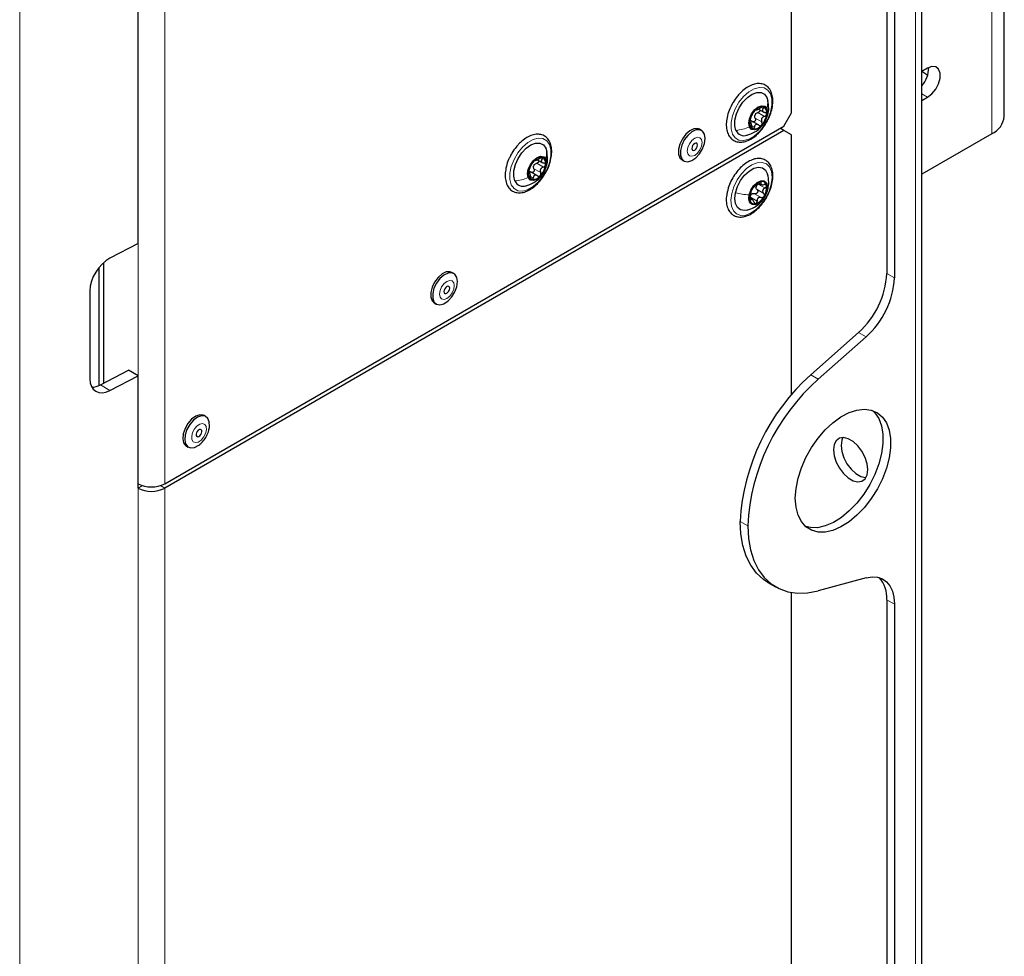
# Paper-space layout 'Blatt2' of a CAD drawing. Header units: millimetres. Extents: x 5 to 418, y 2 to 292.
# Tile 13 of 103: x 145 to 176, y 128 to 157. Entities that reach past the tile are written whole.
import ezdxf

# ---------------------------------------------------------------- set-up
doc = ezdxf.new("R2010")
doc.units = ezdxf.units.MM

psp = doc.layouts.new('Blatt2')

# ---------------------------------------------------------------- linework, layer by layer
at = {"color": 7, "linetype": 'Continuous', "lineweight": 25}
for p, q in [((173.024, 104.87), (173.024, 234.836)), ((171.945, 206.832), (171.945, 149.545)), ((172.181, 206.696), (172.181, 149.409)), ((168.999, 154.508), (168.999, 202.956)), ((148.799, 150.468), (148.799, 195.039)), ((175.577, 154.405), (175.577, 170.736)), ((173.206, 155.889), (173.024, 155.784)), ((173.024, 155.802), (173.183, 155.698)), ((173.183, 155.698), (173.212, 155.681)), ((168.241, 154.98), (168.271, 154.881)), ((173.024, 154.886), (173.206, 154.991)), ((167.978, 154.626), (168.145, 154.53)), ((168.763, 154.1), (168.999, 154.508)), ((149.624, 143.051), (168.763, 154.1)), ((167.751, 154.204), (167.705, 154.231)), ((167.976, 154.134), (167.748, 154.266)), ((168.763, 153.964), (168.645, 154.032)), ((168.763, 153.964), (149.624, 142.915)), ((166.219, 153.966), (166.16, 154)), ((168.999, 153.828), (168.763, 153.964)), ((168.999, 145.806), (168.999, 153.828)), ((175.186, 153.861), (173.024, 152.613)), ((161.405, 153.415), (161.435, 153.317)), ((161.142, 153.062), (161.309, 152.965)), ((165.616, 153.058), (165.675, 153.024)), ((160.916, 152.64), (160.869, 152.667)), ((161.141, 152.57), (160.913, 152.701)), ((167.98, 152.347), (168.065, 152.298)), ((167.786, 151.835), (167.71, 151.879)), ((148.799, 150.468), (147.931, 150.017)), ((147.739, 146.158), (147.739, 149.883)), ((147.597, 146.085), (147.597, 149.736)), ((158.558, 149.544), (158.499, 149.578)), ((147.311, 149.014), (147.311, 146.292)), ((157.955, 148.635), (158.014, 148.601)), ((169.592, 146.413), (171.072, 147.726)), ((169.827, 146.277), (171.308, 147.59)), ((147.637, 146.104), (148.505, 146.556)), ((148.799, 146.386), (148.505, 146.556)), ((147.931, 145.934), (148.799, 146.386)), ((148.799, 142.915), (148.799, 146.386)), ((150.898, 145.122), (150.839, 145.156)), ((150.295, 144.213), (150.354, 144.179)), ((171.308, 140.142), (169.827, 139.746)), ((168.271, 140), (168.507, 139.864)), ((168.999, 123.684), (168.999, 139.69)), ((171.945, 139.468), (171.945, 105.04)), ((172.181, 139.332), (172.181, 104.904))]:
    psp.add_line(p, q, dxfattribs=at)
at = {"color": 7, "linetype": 'Continuous', "lineweight": 18}
for p, q in [((172.829, 234.564), (172.829, 104.598)), ((145.141, 192.928), (145.141, 122.71)), ((148.799, 143.051), (148.799, 192.044)), ((149.624, 192.044), (149.624, 143.051)), ((175.186, 153.861), (175.186, 170.192)), ((173.206, 154.991), (173.024, 155.096)), ((168.062, 154.675), (168.125, 154.639)), ((167.875, 154.346), (168.081, 154.227)), ((167.957, 154.518), (168.163, 154.398)), ((167.706, 154.217), (167.718, 154.21)), ((167.78, 154.111), (167.852, 154.07)), ((161.227, 153.111), (161.29, 153.074)), ((161.122, 152.953), (161.328, 152.834)), ((160.87, 152.653), (160.883, 152.645)), ((160.945, 152.547), (161.016, 152.506)), ((161.039, 152.782), (161.246, 152.663)), ((167.972, 152.309), (168.178, 152.19)), ((168.046, 152.358), (168.06, 152.35)), ((167.728, 151.9), (167.934, 151.781)), ((167.859, 152.012), (168.066, 151.893)), ((167.934, 152.138), (168.14, 152.019)), ((168.27, 152.169), (168.248, 152.109)), ((167.726, 151.824), (167.742, 151.815)), ((171.945, 149.545), (172.181, 149.409)), ((171.308, 147.59), (171.072, 147.726)), ((169.592, 146.413), (169.827, 146.277)), ((147.637, 146.104), (147.931, 145.934)), ((148.934, 142.993), (148.799, 142.915)), ((148.799, 124.407), (148.799, 142.915)), ((149.489, 142.993), (149.624, 142.915)), ((149.624, 124.407), (149.624, 142.915)), ((167.644, 141.751), (167.408, 141.887)), ((172.181, 139.332), (171.945, 139.468))]:
    psp.add_line(p, q, dxfattribs=at)
at = {"color": 7, "linetype": 'Continuous', "lineweight": 25, "flags": 128}
for points in [[(173.206, 154.991), (173.339, 155.095), (173.456, 155.24), (173.543, 155.41), (173.589, 155.583), (173.589, 155.739), (173.543, 155.859), (173.456, 155.928), (173.339, 155.939), (173.206, 155.889)], [(167.282, 153.969), (167.246, 154.113), (167.251, 154.287), (167.298, 154.475), (167.382, 154.664), (167.497, 154.837), (167.634, 154.981), (167.781, 155.084), (167.926, 155.137), (168.058, 155.137), (168.166, 155.083), (168.241, 154.98)], [(167.698, 154.071), (167.676, 154.187), (167.698, 154.329), (167.762, 154.475), (167.856, 154.602), (167.968, 154.692), (168.08, 154.731), (168.174, 154.713), (168.237, 154.64)], [(168.237, 154.64), (168.26, 154.524), (168.237, 154.382), (168.174, 154.236), (168.079, 154.108), (167.968, 154.018), (167.856, 153.98), (167.761, 153.998), (167.698, 154.071)], [(166.16, 154), (166.098, 154.022), (165.982, 154.014), (165.856, 153.953), (165.733, 153.847), (165.627, 153.705), (165.549, 153.545), (165.508, 153.383), (165.508, 153.237), (165.549, 153.122), (165.616, 153.058)], [(166.331, 153.717), (166.311, 153.849), (166.25, 153.943), (166.157, 153.988), (166.041, 153.98), (165.915, 153.919), (165.792, 153.812), (165.686, 153.671), (165.608, 153.511), (165.567, 153.349), (165.567, 153.203), (165.608, 153.088), (165.686, 153.017), (165.792, 152.999), (165.915, 153.034), (166.041, 153.119), (166.157, 153.244), (166.25, 153.397), (166.311, 153.561), (166.331, 153.717)], [(160.447, 152.405), (160.411, 152.549), (160.416, 152.722), (160.463, 152.911), (160.547, 153.1), (160.662, 153.273), (160.798, 153.417), (160.945, 153.519), (161.09, 153.573), (161.222, 153.573), (161.33, 153.519), (161.405, 153.415)], [(166.094, 153.512), (166.087, 153.547), (166.068, 153.569), (166.039, 153.575), (166.006, 153.563), (165.972, 153.536), (165.943, 153.497), (165.924, 153.453), (165.917, 153.41), (165.924, 153.375), (165.943, 153.353), (165.972, 153.347), (166.006, 153.359), (166.039, 153.386), (166.068, 153.425), (166.087, 153.469), (166.094, 153.512)], [(160.863, 152.507), (160.841, 152.623), (160.863, 152.765), (160.926, 152.91), (161.021, 153.038), (161.133, 153.128), (161.244, 153.167), (161.339, 153.148), (161.402, 153.075)], [(161.402, 153.075), (161.424, 152.959), (161.402, 152.817), (161.339, 152.672), (161.244, 152.544), (161.132, 152.454), (161.021, 152.415), (160.926, 152.434), (160.863, 152.507)], [(167.264, 152.041), (167.325, 152.231), (167.421, 152.416), (167.545, 152.58), (167.687, 152.71), (167.834, 152.796), (167.976, 152.83), (168.1, 152.81), (168.197, 152.737), (168.259, 152.618), (168.263, 152.602)], [(167.688, 151.974), (167.74, 152.121), (167.827, 152.256), (167.936, 152.358), (168.049, 152.412), (168.15, 152.41), (168.224, 152.352), (168.258, 152.246), (168.248, 152.109)], [(167.624, 151.504), (167.547, 151.492), (167.423, 151.512), (167.326, 151.585), (167.264, 151.704), (167.243, 151.86), (167.264, 152.041)], [(168.248, 152.109), (168.195, 151.963), (168.108, 151.828), (168, 151.725), (167.886, 151.671), (167.785, 151.674), (167.712, 151.732), (167.678, 151.838), (167.688, 151.974)], [(158.499, 149.578), (158.438, 149.6), (158.322, 149.592), (158.196, 149.531), (158.073, 149.424), (157.967, 149.283), (157.889, 149.123), (157.848, 148.961), (157.848, 148.814), (157.889, 148.7), (157.955, 148.635)], [(158.671, 149.295), (158.65, 149.427), (158.59, 149.521), (158.497, 149.566), (158.381, 149.558), (158.255, 149.497), (158.132, 149.39), (158.026, 149.249), (157.948, 149.089), (157.907, 148.927), (157.907, 148.78), (157.948, 148.666), (158.026, 148.595), (158.132, 148.576), (158.255, 148.611), (158.381, 148.696), (158.497, 148.822), (158.59, 148.975), (158.65, 149.138), (158.671, 149.295)], [(158.434, 149.09), (158.427, 149.125), (158.408, 149.147), (158.379, 149.152), (158.345, 149.141), (158.311, 149.113), (158.283, 149.075), (158.264, 149.03), (158.257, 148.988), (158.264, 148.952), (158.283, 148.93), (158.311, 148.925), (158.345, 148.937), (158.379, 148.964), (158.408, 149.002), (158.427, 149.047), (158.434, 149.09)], [(150.839, 145.156), (150.814, 145.168), (150.705, 145.179), (150.581, 145.136), (150.455, 145.045), (150.341, 144.914), (150.253, 144.759), (150.198, 144.595), (150.183, 144.441), (150.21, 144.314), (150.275, 144.226), (150.295, 144.213)], [(169.117, 142.601), (169.138, 142.901), (169.201, 143.217), (169.304, 143.539), (169.444, 143.859), (169.617, 144.167), (169.818, 144.454), (170.041, 144.713), (170.28, 144.935), (170.527, 145.115), (170.777, 145.247), (171.021, 145.327), (171.253, 145.354), (171.466, 145.325), (171.654, 145.243), (171.811, 145.109), (171.932, 144.927), (172.016, 144.703), (172.058, 144.443), (172.058, 144.155), (172.016, 143.846), (171.932, 143.526), (171.811, 143.204), (171.654, 142.889), (171.466, 142.59), (171.253, 142.316), (171.021, 142.074), (170.777, 141.872), (170.527, 141.716), (170.28, 141.61), (170.041, 141.556), (169.818, 141.557), (169.617, 141.613), (169.444, 141.721), (169.304, 141.88), (169.201, 142.083), (169.138, 142.326), (169.117, 142.601)], [(171.507, 145.312), (171.575, 145.245), (171.697, 145.063), (171.78, 144.839), (171.822, 144.579), (171.822, 144.291), (171.78, 143.982), (171.697, 143.662), (171.575, 143.34), (171.418, 143.025), (171.23, 142.726), (171.018, 142.452), (170.786, 142.21), (170.541, 142.008), (170.292, 141.852), (170.044, 141.746), (169.805, 141.692), (169.582, 141.693), (169.437, 141.727)], [(151.008, 144.819), (151.002, 144.961), (150.955, 145.07), (150.873, 145.134), (150.764, 145.145), (150.639, 145.102), (150.514, 145.011), (150.4, 144.88), (150.311, 144.725), (150.257, 144.561), (150.242, 144.407), (150.268, 144.28), (150.334, 144.192), (150.431, 144.155), (150.55, 144.171), (150.676, 144.239), (150.709, 144.264)], [(150.773, 144.655), (150.77, 144.693), (150.754, 144.72), (150.728, 144.73), (150.695, 144.724), (150.661, 144.701), (150.63, 144.665), (150.608, 144.622), (150.597, 144.578), (150.6, 144.54), (150.616, 144.513), (150.642, 144.502), (150.675, 144.509), (150.709, 144.532), (150.74, 144.568), (150.762, 144.611), (150.773, 144.655)], [(171.356, 143.485), (171.335, 143.67), (171.272, 143.865), (171.173, 144.054), (171.046, 144.221), (170.901, 144.354), (170.75, 144.441), (170.605, 144.476), (170.478, 144.455), (170.38, 144.38), (170.317, 144.258), (170.295, 144.098), (170.317, 143.913), (170.38, 143.718), (170.478, 143.529), (170.605, 143.362), (170.75, 143.229), (170.901, 143.142), (171.046, 143.107), (171.173, 143.128), (171.272, 143.203), (171.335, 143.325), (171.356, 143.485)], [(170.588, 144.476), (170.553, 144.394), (170.531, 144.234), (170.553, 144.049), (170.615, 143.854), (170.714, 143.665), (170.841, 143.498), (170.986, 143.365), (171.137, 143.278), (171.282, 143.243), (171.3, 143.243)], [(168.271, 140), (168.133, 140.091), (167.92, 140.287), (167.741, 140.529), (167.598, 140.814), (167.495, 141.139), (167.431, 141.498), (167.408, 141.887)], [(167.644, 141.751), (167.667, 141.362), (167.73, 141.003), (167.834, 140.678), (167.976, 140.393), (168.155, 140.15), (168.369, 139.955), (168.613, 139.808), (168.885, 139.713), (169.181, 139.671), (169.496, 139.682), (169.827, 139.746)], [(171.308, 140.142), (171.489, 140.172), (171.657, 140.161), (171.808, 140.11), (171.937, 140.02), (172.042, 139.893), (172.118, 139.733), (172.165, 139.544), (172.181, 139.332)]]:
    psp.add_lwpolyline(points, dxfattribs=at)
at = {"color": 7, "linetype": 'Continuous', "lineweight": 18, "flags": 128}
for points in [[(168.35, 155.095), (168.393, 154.934), (168.392, 154.742), (168.349, 154.532), (168.266, 154.318), (168.149, 154.114), (168.005, 153.936), (167.844, 153.793), (167.678, 153.698), (167.518, 153.655), (167.374, 153.668), (167.256, 153.736), (167.173, 153.854), (167.131, 154.015), (167.131, 154.207), (167.174, 154.417), (167.257, 154.631), (167.375, 154.835), (167.519, 155.013), (167.679, 155.156), (167.845, 155.251), (168.006, 155.294), (168.149, 155.281), (168.267, 155.213), (168.35, 155.095)], [(161.514, 153.53), (161.557, 153.37), (161.557, 153.178), (161.514, 152.968), (161.431, 152.753), (161.313, 152.55), (161.169, 152.371), (161.009, 152.229), (160.843, 152.133), (160.682, 152.091), (160.538, 152.104), (160.421, 152.172), (160.338, 152.29), (160.295, 152.451), (160.295, 152.642), (160.338, 152.853), (160.422, 153.067), (160.539, 153.27), (160.683, 153.449), (160.844, 153.591), (161.01, 153.687), (161.17, 153.73), (161.314, 153.717), (161.431, 153.649), (161.514, 153.53)], [(166.234, 153.593), (166.217, 153.684), (166.167, 153.741), (166.093, 153.756), (166.006, 153.725), (165.918, 153.654), (165.844, 153.554), (165.794, 153.44), (165.777, 153.329), (165.794, 153.238), (165.844, 153.18), (165.918, 153.166), (166.006, 153.196), (166.093, 153.267), (166.167, 153.367), (166.217, 153.482), (166.234, 153.593)], [(167.151, 152.014), (167.217, 152.228), (167.321, 152.438), (167.455, 152.628), (167.61, 152.787), (167.775, 152.904), (167.939, 152.969), (168.092, 152.98), (168.221, 152.935), (168.319, 152.837), (168.38, 152.693), (168.398, 152.512), (168.373, 152.308), (168.306, 152.094), (168.202, 151.884), (168.068, 151.694), (167.913, 151.535), (167.748, 151.418), (167.584, 151.353), (167.432, 151.342), (167.302, 151.387), (167.204, 151.485), (167.143, 151.629), (167.125, 151.809), (167.151, 152.014)], [(158.574, 149.171), (158.557, 149.262), (158.507, 149.319), (158.433, 149.333), (158.345, 149.303), (158.258, 149.232), (158.183, 149.132), (158.134, 149.018), (158.116, 148.906), (158.134, 148.815), (158.183, 148.758), (158.258, 148.744), (158.345, 148.774), (158.433, 148.845), (158.507, 148.945), (158.557, 149.06), (158.574, 149.171)], [(150.912, 144.717), (150.905, 144.815), (150.865, 144.884), (150.797, 144.912), (150.712, 144.894), (150.623, 144.835), (150.543, 144.742), (150.485, 144.63), (150.458, 144.516), (150.465, 144.417), (150.505, 144.349), (150.573, 144.321), (150.658, 144.338), (150.747, 144.398), (150.827, 144.491), (150.885, 144.603), (150.912, 144.717)]]:
    psp.add_lwpolyline(points, dxfattribs=at)
at = {"color": 7, "linetype": 'Continuous', "lineweight": 25}
for centre, radius, start, end in [((172.415, 155.897), 0.825, 317.5937, 0.7237), ((168.093, 154.412), 0.282, 82.6058, 143.3675), ((168.045, 154.518), 0.193, 344.5516, 63.9914), ((168.305, 154.162), 0.606, 136.3861, 172.2473), ((168.072, 154.355), 0.222, 147.6147, 161.0187), ((167.631, 154.549), 0.606, 316.3861, 352.2473), ((174.909, 154.472), 0.671, 294.3747, 354.3052), ((167.891, 154.193), 0.193, 164.5516, 243.9914), ((167.843, 154.299), 0.282, 262.6058, 323.3675), ((167.538, 154.085), 0.281, 204.3674, 288.8197), ((161.258, 152.847), 0.282, 82.6058, 143.3675), ((161.21, 152.954), 0.193, 344.5516, 63.9914), ((161.47, 152.598), 0.606, 136.3861, 172.2473), ((161.236, 152.791), 0.222, 147.6147, 161.0187), ((160.795, 152.984), 0.606, 316.3861, 352.2473), ((161.055, 152.628), 0.193, 164.5516, 243.9914), ((161.007, 152.735), 0.282, 262.6058, 323.3675), ((160.703, 152.521), 0.281, 204.3674, 288.8197), ((168.192, 151.943), 0.461, 109.0688, 152.3362), ((168.075, 152.192), 0.176, 159.7488, 175.4254), ((168.083, 152.241), 0.144, 8.9687, 106.7495), ((167.75, 152.192), 0.481, 326.5924, 8.5818), ((168.186, 151.892), 0.481, 146.5924, 188.5818), ((167.875, 151.869), 0.168, 122.6259, 138.7791), ((167.743, 152.141), 0.461, 289.0688, 332.3362), ((167.852, 151.843), 0.144, 188.9687, 286.7495), ((169.337, 149.678), 2.612, 311.6284, 357.0654), ((169.572, 149.542), 2.612, 311.6284, 357.0654), ((173.952, 141.52), 6.554, 131.7027, 176.7905), ((174.126, 141.414), 6.491, 131.4705, 177.0228), ((149.212, 143.847), 0.897, 242.6097, 297.3903), ((149.212, 143.711), 0.897, 242.6097, 297.3903), ((171.021, 139.529), 0.926, 356.2339, 41.9828)]:
    psp.add_arc(centre, radius, start, end, dxfattribs=at)
for centre, start_param, end_param in [((147.931, 149.337), 0.814387, 2.385183), ((147.931, 146.615), 2.385183, 3.955979), ((147.637, 146.785), 3.513244, 3.955979)]:
    psp.add_ellipse(centre, major_axis=(0.451, 0.701), ratio=0.606761, start_param=start_param, end_param=end_param, dxfattribs=at)
for points, knots in [([(168.21, 154.189), (168.231, 154.224), (168.293, 154.323), (168.363, 154.502), (168.415, 154.712), (168.429, 154.912), (168.401, 155.093), (168.332, 155.244), (168.224, 155.353), (168.088, 155.411), (167.938, 155.419), (167.779, 155.38), (167.615, 155.295), (167.488, 155.195), (167.418, 155.124), (167.399, 155.105)], [0, 0, 0, 0, 0.045948, 0.131051, 0.216414, 0.302297, 0.388856, 0.475346, 0.559282, 0.63942, 0.718319, 0.799073, 0.882842, 0.968079, 1, 1, 1, 1]), ([(167.399, 155.105), (167.373, 155.076), (167.299, 154.993), (167.205, 154.862), (167.153, 154.755), (167.134, 154.716)], [0, 0, 0, 0, 0.250665, 0.7255, 1, 1, 1, 1]), ([(167.134, 154.716), (167.119, 154.687), (167.069, 154.592), (167.015, 154.42), (166.979, 154.214), (166.984, 154.021), (167.03, 153.852), (167.117, 153.718), (167.24, 153.632), (167.383, 153.597), (167.538, 153.61), (167.699, 153.67), (167.864, 153.774), (168.019, 153.92), (168.138, 154.062), (168.192, 154.158), (168.21, 154.189)], [0, 0, 0, 0, 0.033183, 0.111886, 0.190935, 0.270557, 0.350725, 0.429896, 0.505764, 0.57897, 0.652267, 0.728204, 0.806417, 0.88524, 0.963903, 1, 1, 1, 1]), ([(167.91, 154.607), (167.912, 154.605), (167.915, 154.601), (167.932, 154.606), (167.949, 154.613), (167.971, 154.623), (168.003, 154.639), (168.028, 154.654), (168.043, 154.664)], [0, 0, 0, 0, 0.249201, 0.374338, 0.498932, 0.624008, 0.74976, 1, 1, 1, 1]), ([(168.129, 154.691), (168.124, 154.692), (168.113, 154.694), (168.09, 154.688), (168.066, 154.678), (168.051, 154.669), (168.043, 154.664)], [0, 0, 0, 0, 0.249857, 0.499466, 0.749011, 1, 1, 1, 1]), ([(168.125, 154.639), (168.116, 154.627), (168.101, 154.609), (168.097, 154.584), (168.1, 154.566), (168.112, 154.55), (168.135, 154.533), (168.16, 154.528), (168.177, 154.524)], [0, 0, 0, 0, 0.249168, 0.374303, 0.498903, 0.623987, 0.749746, 1, 1, 1, 1]), ([(168.125, 154.639), (168.13, 154.644), (168.139, 154.655), (168.144, 154.671), (168.142, 154.685), (168.134, 154.689), (168.129, 154.691)], [0, 0, 0, 0, 0.249807, 0.500055, 0.750309, 1, 1, 1, 1]), ([(168.236, 154.379), (168.247, 154.403), (168.286, 154.486), (168.303, 154.662), (168.281, 154.808), (168.269, 154.889)], [0, 0, 0, 0, 0.1520892, 0.5261572, 1, 1, 1, 1]), ([(167.621, 153.817), (167.705, 153.846), (167.847, 153.894), (168.028, 154.034), (168.157, 154.174), (168.201, 154.292), (168.217, 154.335)], [0, 0, 0, 0, 0.322448, 0.54333, 0.832862, 1, 1, 1, 1]), ([(167.732, 154.336), (167.729, 154.33), (167.724, 154.318), (167.716, 154.294), (167.708, 154.268), (167.706, 154.252), (167.705, 154.244)], [0, 0, 0, 0, 0.249815, 0.499908, 0.75012, 1, 1, 1, 1]), ([(167.732, 154.336), (167.738, 154.349), (167.747, 154.368), (167.761, 154.401), (167.773, 154.427), (167.786, 154.452), (167.801, 154.481), (167.809, 154.497), (167.814, 154.507)], [0, 0, 0, 0, 0.249199, 0.374336, 0.49893, 0.624007, 0.749759, 1, 1, 1, 1]), ([(167.875, 154.346), (167.878, 154.339), (167.884, 154.323), (167.885, 154.297), (167.878, 154.271), (167.864, 154.249), (167.844, 154.234), (167.821, 154.229), (167.799, 154.233), (167.786, 154.241), (167.779, 154.246)], [0, 0, 0, 0, 0.125222, 0.249483, 0.374326, 0.499063, 0.623896, 0.749388, 0.874441, 1, 1, 1, 1]), ([(167.867, 154.58), (167.861, 154.574), (167.849, 154.561), (167.834, 154.54), (167.821, 154.521), (167.817, 154.511), (167.814, 154.507)], [0, 0, 0, 0, 0.249991, 0.499611, 0.749127, 1, 1, 1, 1]), ([(167.875, 154.346), (167.869, 154.359), (167.858, 154.385), (167.861, 154.413), (167.862, 154.428)], [0, 0, 0, 0, 0.501552, 1, 1, 1, 1]), ([(167.91, 154.607), (167.909, 154.609), (167.907, 154.611), (167.897, 154.607), (167.884, 154.597), (167.872, 154.586), (167.867, 154.58)], [0, 0, 0, 0, 0.249852, 0.499902, 0.750115, 1, 1, 1, 1]), ([(167.884, 154.474), (167.895, 154.484), (167.916, 154.504), (167.943, 154.513), (167.957, 154.518)], [0, 0, 0, 0, 0.498457, 1, 1, 1, 1]), ([(168.023, 154.6), (168.024, 154.595), (168.026, 154.584), (168.019, 154.563), (168.003, 154.542), (167.982, 154.526), (167.965, 154.52), (167.957, 154.518)], [0, 0, 0, 0, 0.137543, 0.352469, 0.568525, 0.783825, 1, 1, 1, 1]), ([(168.163, 154.398), (168.146, 154.392), (168.119, 154.383), (168.091, 154.357), (168.075, 154.334), (168.067, 154.307), (168.065, 154.27), (168.074, 154.244), (168.081, 154.227)], [0, 0, 0, 0, 0.249199, 0.374336, 0.49893, 0.624007, 0.749759, 1, 1, 1, 1]), ([(168.163, 154.398), (168.172, 154.401), (168.188, 154.407), (168.209, 154.423), (168.225, 154.444), (168.229, 154.459), (168.231, 154.467)], [0, 0, 0, 0, 0.249815, 0.499908, 0.75012, 1, 1, 1, 1]), ([(168.231, 154.467), (168.231, 154.474), (168.23, 154.489), (168.218, 154.507), (168.2, 154.52), (168.185, 154.523), (168.177, 154.524)], [0, 0, 0, 0, 0.250033, 0.499632, 0.749228, 1, 1, 1, 1]), ([(167.705, 154.244), (167.704, 154.237), (167.704, 154.222), (167.707, 154.21), (167.712, 154.205), (167.716, 154.208), (167.718, 154.21)], [0, 0, 0, 0, 0.250033, 0.499632, 0.749228, 1, 1, 1, 1]), ([(167.713, 154.271), (167.725, 154.27), (167.748, 154.268), (167.769, 154.253), (167.779, 154.246)], [0, 0, 0, 0, 0.498457, 1, 1, 1, 1]), ([(167.77, 154.095), (167.768, 154.114), (167.765, 154.142), (167.756, 154.175), (167.749, 154.195), (167.741, 154.209), (167.731, 154.218), (167.723, 154.213), (167.718, 154.21)], [0, 0, 0, 0, 0.249168, 0.374303, 0.498903, 0.623987, 0.749746, 1, 1, 1, 1]), ([(167.77, 154.095), (167.771, 154.087), (167.773, 154.069), (167.78, 154.046), (167.792, 154.027), (167.801, 154.022), (167.806, 154.019)], [0, 0, 0, 0, 0.2498071, 0.5000551, 0.7503094, 1, 1, 1, 1]), ([(167.806, 154.019), (167.811, 154.019), (167.821, 154.018), (167.835, 154.029), (167.846, 154.046), (167.85, 154.062), (167.852, 154.07)], [0, 0, 0, 0, 0.249857, 0.499466, 0.749011, 1, 1, 1, 1]), ([(167.986, 154.127), (167.972, 154.136), (167.951, 154.15), (167.921, 154.153), (167.9, 154.148), (167.881, 154.136), (167.862, 154.112), (167.856, 154.087), (167.852, 154.07)], [0, 0, 0, 0, 0.249201, 0.374338, 0.498932, 0.624008, 0.74976, 1, 1, 1, 1]), ([(167.986, 154.127), (167.992, 154.122), (168.005, 154.114), (168.027, 154.11), (168.05, 154.115), (168.063, 154.126), (168.069, 154.131)], [0, 0, 0, 0, 0.249852, 0.499902, 0.750115, 1, 1, 1, 1]), ([(168.069, 154.131), (168.074, 154.138), (168.085, 154.151), (168.091, 154.177), (168.09, 154.204), (168.084, 154.22), (168.081, 154.227)], [0, 0, 0, 0, 0.249991, 0.499611, 0.749127, 1, 1, 1, 1]), ([(161.374, 152.624), (161.396, 152.659), (161.457, 152.759), (161.527, 152.938), (161.58, 153.147), (161.593, 153.348), (161.566, 153.529), (161.497, 153.679), (161.389, 153.788), (161.253, 153.846), (161.103, 153.854), (160.944, 153.815), (160.78, 153.73), (160.652, 153.63), (160.583, 153.56), (160.564, 153.54)], [0, 0, 0, 0, 0.045948, 0.131051, 0.216414, 0.302297, 0.388856, 0.475346, 0.559282, 0.63942, 0.718319, 0.799073, 0.882842, 0.968079, 1, 1, 1, 1]), ([(160.564, 153.54), (160.538, 153.512), (160.464, 153.429), (160.37, 153.298), (160.318, 153.191), (160.299, 153.151)], [0, 0, 0, 0, 0.250665, 0.7255, 1, 1, 1, 1]), ([(160.299, 153.151), (160.284, 153.123), (160.233, 153.028), (160.18, 152.856), (160.144, 152.649), (160.149, 152.456), (160.195, 152.287), (160.282, 152.154), (160.405, 152.067), (160.548, 152.032), (160.702, 152.046), (160.864, 152.106), (161.028, 152.21), (161.184, 152.355), (161.303, 152.497), (161.357, 152.594), (161.374, 152.624)], [0, 0, 0, 0, 0.033183, 0.111886, 0.190935, 0.270557, 0.350725, 0.429896, 0.505764, 0.57897, 0.652267, 0.728204, 0.806417, 0.88524, 0.963903, 1, 1, 1, 1]), ([(161.074, 153.043), (161.076, 153.041), (161.08, 153.037), (161.096, 153.042), (161.114, 153.048), (161.136, 153.058), (161.168, 153.074), (161.192, 153.09), (161.208, 153.1)], [0, 0, 0, 0, 0.249201, 0.374338, 0.498932, 0.624008, 0.74976, 1, 1, 1, 1]), ([(161.294, 153.127), (161.288, 153.128), (161.277, 153.13), (161.254, 153.124), (161.23, 153.114), (161.216, 153.104), (161.208, 153.1)], [0, 0, 0, 0, 0.249857, 0.499466, 0.749011, 1, 1, 1, 1]), ([(161.29, 153.074), (161.295, 153.08), (161.304, 153.091), (161.309, 153.107), (161.307, 153.121), (161.298, 153.125), (161.294, 153.127)], [0, 0, 0, 0, 0.249807, 0.500055, 0.750309, 1, 1, 1, 1]), ([(161.401, 152.815), (161.412, 152.839), (161.45, 152.922), (161.468, 153.098), (161.446, 153.244), (161.434, 153.325)], [0, 0, 0, 0, 0.152089, 0.526157, 1, 1, 1, 1]), ([(168.241, 151.925), (168.272, 151.985), (168.338, 152.114), (168.399, 152.319), (168.428, 152.523), (168.417, 152.713), (168.365, 152.871), (168.276, 152.995), (168.157, 153.076), (168.013, 153.107), (167.858, 153.091), (167.695, 153.028), (167.532, 152.921), (167.376, 152.774), (167.236, 152.596), (167.123, 152.398), (167.049, 152.225), (167.027, 152.123), (167.021, 152.091)], [0, 0, 0, 0, 0.059514, 0.125829, 0.192472, 0.259618, 0.327115, 0.386806, 0.450331, 0.511935, 0.573759, 0.637867, 0.703809, 0.770188, 0.836426, 0.902574, 0.968798, 1, 1, 1, 1]), ([(160.897, 152.771), (160.903, 152.784), (160.912, 152.804), (160.926, 152.837), (160.938, 152.863), (160.95, 152.887), (160.966, 152.917), (160.974, 152.932), (160.979, 152.942)], [0, 0, 0, 0, 0.249199, 0.374336, 0.49893, 0.624007, 0.749759, 1, 1, 1, 1]), ([(161.031, 153.016), (161.025, 153.009), (161.014, 152.996), (160.998, 152.975), (160.986, 152.956), (160.981, 152.947), (160.979, 152.942)], [0, 0, 0, 0, 0.249991, 0.499611, 0.749127, 1, 1, 1, 1]), ([(161.039, 152.782), (161.034, 152.795), (161.023, 152.82), (161.025, 152.849), (161.027, 152.863)], [0, 0, 0, 0, 0.501552, 1, 1, 1, 1]), ([(161.074, 153.043), (161.073, 153.044), (161.072, 153.046), (161.062, 153.043), (161.048, 153.033), (161.037, 153.021), (161.031, 153.016)], [0, 0, 0, 0, 0.249852, 0.499902, 0.750115, 1, 1, 1, 1]), ([(161.049, 152.91), (161.06, 152.92), (161.081, 152.94), (161.108, 152.949), (161.122, 152.953)], [0, 0, 0, 0, 0.498457, 1, 1, 1, 1]), ([(161.188, 153.036), (161.188, 153.031), (161.191, 153.019), (161.183, 152.999), (161.168, 152.978), (161.146, 152.962), (161.13, 152.956), (161.122, 152.953)], [0, 0, 0, 0, 0.137543, 0.352469, 0.568525, 0.783825, 1, 1, 1, 1]), ([(161.328, 152.834), (161.31, 152.828), (161.284, 152.818), (161.256, 152.793), (161.24, 152.769), (161.232, 152.743), (161.229, 152.705), (161.239, 152.68), (161.246, 152.663)], [0, 0, 0, 0, 0.249199, 0.374336, 0.49893, 0.624007, 0.749759, 1, 1, 1, 1]), ([(161.29, 153.074), (161.28, 153.062), (161.266, 153.044), (161.261, 153.02), (161.265, 153.002), (161.276, 152.986), (161.3, 152.969), (161.325, 152.963), (161.341, 152.96)], [0, 0, 0, 0, 0.249168, 0.374303, 0.498903, 0.623987, 0.749746, 1, 1, 1, 1]), ([(161.328, 152.834), (161.336, 152.837), (161.353, 152.842), (161.374, 152.859), (161.39, 152.879), (161.394, 152.895), (161.395, 152.903)], [0, 0, 0, 0, 0.2498147, 0.4999078, 0.7501201, 1, 1, 1, 1]), ([(161.395, 152.903), (161.395, 152.91), (161.395, 152.925), (161.383, 152.943), (161.365, 152.955), (161.349, 152.958), (161.341, 152.96)], [0, 0, 0, 0, 0.250033, 0.499632, 0.749228, 1, 1, 1, 1]), ([(160.786, 152.253), (160.87, 152.281), (161.011, 152.33), (161.193, 152.469), (161.322, 152.609), (161.366, 152.727), (161.382, 152.77)], [0, 0, 0, 0, 0.322448, 0.54333, 0.832862, 1, 1, 1, 1]), ([(160.87, 152.68), (160.869, 152.672), (160.868, 152.658), (160.871, 152.645), (160.876, 152.64), (160.881, 152.644), (160.883, 152.645)], [0, 0, 0, 0, 0.250033, 0.499632, 0.749228, 1, 1, 1, 1]), ([(160.897, 152.771), (160.894, 152.765), (160.888, 152.753), (160.88, 152.73), (160.873, 152.704), (160.871, 152.688), (160.87, 152.68)], [0, 0, 0, 0, 0.249815, 0.499908, 0.75012, 1, 1, 1, 1]), ([(160.878, 152.706), (160.889, 152.705), (160.913, 152.704), (160.934, 152.689), (160.944, 152.681)], [0, 0, 0, 0, 0.498457, 1, 1, 1, 1]), ([(160.935, 152.531), (160.933, 152.55), (160.929, 152.578), (160.921, 152.61), (160.913, 152.631), (160.905, 152.644), (160.895, 152.654), (160.888, 152.649), (160.883, 152.645)], [0, 0, 0, 0, 0.249168, 0.374303, 0.498903, 0.623987, 0.749746, 1, 1, 1, 1]), ([(160.935, 152.531), (160.936, 152.522), (160.937, 152.505), (160.945, 152.481), (160.956, 152.463), (160.966, 152.457), (160.971, 152.455)], [0, 0, 0, 0, 0.249807, 0.500055, 0.750309, 1, 1, 1, 1]), ([(161.039, 152.782), (161.043, 152.774), (161.049, 152.759), (161.05, 152.732), (161.043, 152.706), (161.029, 152.684), (161.008, 152.67), (160.986, 152.665), (160.963, 152.668), (160.95, 152.677), (160.944, 152.681)], [0, 0, 0, 0, 0.125222, 0.249483, 0.374326, 0.499063, 0.623896, 0.749388, 0.874441, 1, 1, 1, 1]), ([(160.971, 152.455), (160.976, 152.454), (160.986, 152.453), (161, 152.464), (161.011, 152.482), (161.015, 152.498), (161.016, 152.506)], [0, 0, 0, 0, 0.249857, 0.499466, 0.749011, 1, 1, 1, 1]), ([(161.15, 152.562), (161.136, 152.572), (161.116, 152.585), (161.085, 152.588), (161.064, 152.584), (161.046, 152.572), (161.027, 152.548), (161.021, 152.523), (161.016, 152.506)], [0, 0, 0, 0, 0.249201, 0.374338, 0.498932, 0.624008, 0.74976, 1, 1, 1, 1]), ([(161.15, 152.562), (161.157, 152.558), (161.17, 152.549), (161.192, 152.546), (161.215, 152.55), (161.227, 152.561), (161.234, 152.566)], [0, 0, 0, 0, 0.249852, 0.499902, 0.750115, 1, 1, 1, 1]), ([(161.234, 152.566), (161.239, 152.573), (161.249, 152.587), (161.256, 152.613), (161.255, 152.64), (161.249, 152.655), (161.246, 152.663)], [0, 0, 0, 0, 0.249991, 0.499611, 0.749127, 1, 1, 1, 1]), ([(168.275, 152.168), (168.285, 152.234), (168.309, 152.381), (168.278, 152.529), (168.261, 152.61)], [0, 0, 0, 0, 0.454615, 1, 1, 1, 1]), ([(167.83, 152.214), (167.828, 152.212), (167.823, 152.209), (167.812, 152.197), (167.798, 152.18), (167.789, 152.165), (167.784, 152.157)], [0, 0, 0, 0, 0.249815, 0.499908, 0.75012, 1, 1, 1, 1]), ([(167.83, 152.214), (167.835, 152.217), (167.842, 152.222), (167.861, 152.239), (167.879, 152.254), (167.9, 152.272), (167.929, 152.296), (167.948, 152.315), (167.961, 152.327)], [0, 0, 0, 0, 0.249199, 0.374336, 0.49893, 0.624007, 0.749759, 1, 1, 1, 1]), ([(167.934, 152.138), (167.925, 152.148), (167.908, 152.167), (167.903, 152.193), (167.9, 152.206)], [0, 0, 0, 0, 0.50155, 1, 1, 1, 1]), ([(167.911, 152.253), (167.918, 152.264), (167.934, 152.287), (167.959, 152.302), (167.972, 152.309)], [0, 0, 0, 0, 0.498459, 1, 1, 1, 1]), ([(168.042, 152.379), (168.036, 152.377), (168.023, 152.372), (168, 152.359), (167.979, 152.343), (167.967, 152.332), (167.961, 152.327)], [0, 0, 0, 0, 0.249991, 0.499611, 0.749127, 1, 1, 1, 1]), ([(168.06, 152.35), (168.062, 152.355), (168.068, 152.365), (168.066, 152.375), (168.058, 152.381), (168.047, 152.379), (168.042, 152.379)], [0, 0, 0, 0, 0.249852, 0.499902, 0.750115, 1, 1, 1, 1]), ([(168.06, 152.35), (168.055, 152.34), (168.047, 152.325), (168.052, 152.309), (168.062, 152.298), (168.079, 152.291), (168.108, 152.286), (168.135, 152.29), (168.153, 152.292)], [0, 0, 0, 0, 0.249201, 0.374338, 0.498932, 0.624008, 0.74976, 1, 1, 1, 1]), ([(168.178, 152.19), (168.162, 152.18), (168.138, 152.165), (168.117, 152.136), (168.107, 152.111), (168.106, 152.085), (168.113, 152.052), (168.129, 152.032), (168.14, 152.019)], [0, 0, 0, 0, 0.249168, 0.374303, 0.498903, 0.623987, 0.749746, 1, 1, 1, 1]), ([(168.225, 152.263), (168.223, 152.269), (168.218, 152.281), (168.201, 152.291), (168.178, 152.295), (168.162, 152.293), (168.153, 152.292)], [0, 0, 0, 0, 0.249857, 0.499466, 0.749011, 1, 1, 1, 1]), ([(168.178, 152.19), (168.185, 152.195), (168.2, 152.204), (168.217, 152.223), (168.227, 152.244), (168.226, 152.257), (168.225, 152.263)], [0, 0, 0, 0, 0.249807, 0.500055, 0.750309, 1, 1, 1, 1]), ([(167.021, 152.091), (167.011, 152.054), (166.983, 151.947), (166.978, 151.779), (167.007, 151.6), (167.079, 151.451), (167.189, 151.345), (167.326, 151.291), (167.448, 151.286), (167.522, 151.301), (167.544, 151.306)], [0, 0, 0, 0, 0.07785, 0.225559, 0.374429, 0.52298, 0.666849, 0.80431, 0.939963, 1, 1, 1, 1]), ([(167.544, 151.306), (167.574, 151.314), (167.659, 151.339), (167.8, 151.416), (167.962, 151.545), (168.107, 151.712), (168.202, 151.843), (168.238, 151.918), (168.241, 151.925)], [0, 0, 0, 0, 0.1159263, 0.3303282, 0.5465543, 0.7626603, 0.9783166, 1, 1, 1, 1]), ([(167.621, 151.503), (167.7, 151.53), (167.831, 151.574), (168.01, 151.702), (168.136, 151.844), (168.231, 152.013), (168.26, 152.116), (168.275, 152.168)], [0, 0, 0, 0, 0.2521, 0.420892, 0.662787, 0.829601, 1, 1, 1, 1]), ([(167.717, 151.917), (167.715, 151.909), (167.712, 151.894), (167.708, 151.867), (167.707, 151.841), (167.709, 151.827), (167.71, 151.82)], [0, 0, 0, 0, 0.249807, 0.500055, 0.750309, 1, 1, 1, 1]), ([(167.717, 151.917), (167.722, 151.934), (167.728, 151.959), (167.736, 151.996), (167.742, 152.023), (167.747, 152.046), (167.753, 152.072), (167.754, 152.082), (167.755, 152.088)], [0, 0, 0, 0, 0.249168, 0.374303, 0.498903, 0.623987, 0.749746, 1, 1, 1, 1]), ([(167.728, 151.9), (167.729, 151.914), (167.73, 151.943), (167.742, 151.967), (167.748, 151.98)], [0, 0, 0, 0, 0.501552, 1, 1, 1, 1]), ([(167.784, 152.157), (167.78, 152.149), (167.771, 152.134), (167.762, 152.113), (167.756, 152.097), (167.756, 152.091), (167.755, 152.088)], [0, 0, 0, 0, 0.250033, 0.499632, 0.749228, 1, 1, 1, 1]), ([(167.784, 152.01), (167.796, 152.014), (167.821, 152.022), (167.847, 152.016), (167.859, 152.012)], [0, 0, 0, 0, 0.498457, 1, 1, 1, 1]), ([(167.934, 152.138), (167.939, 152.132), (167.949, 152.12), (167.957, 152.096), (167.956, 152.07), (167.946, 152.045), (167.929, 152.025), (167.907, 152.012), (167.883, 152.007), (167.867, 152.011), (167.859, 152.012)], [0, 0, 0, 0, 0.125193, 0.249438, 0.374279, 0.499024, 0.623869, 0.749369, 0.87443, 1, 1, 1, 1]), ([(168.066, 151.893), (168.049, 151.897), (168.024, 151.902), (167.992, 151.893), (167.97, 151.88), (167.953, 151.86), (167.937, 151.828), (167.936, 151.799), (167.934, 151.781)], [0, 0, 0, 0, 0.2491995, 0.3743362, 0.4989302, 0.6240074, 0.7497593, 1, 1, 1, 1]), ([(168.066, 151.893), (168.073, 151.892), (168.089, 151.888), (168.113, 151.893), (168.136, 151.905), (168.146, 151.92), (168.151, 151.927)], [0, 0, 0, 0, 0.249815, 0.499908, 0.75012, 1, 1, 1, 1]), ([(168.151, 151.927), (168.155, 151.935), (168.162, 151.951), (168.163, 151.977), (168.156, 152.001), (168.145, 152.013), (168.14, 152.019)], [0, 0, 0, 0, 0.250033, 0.499632, 0.749228, 1, 1, 1, 1]), ([(167.71, 151.82), (167.712, 151.815), (167.716, 151.804), (167.724, 151.799), (167.734, 151.802), (167.739, 151.811), (167.742, 151.815)], [0, 0, 0, 0, 0.249857, 0.499466, 0.749011, 1, 1, 1, 1]), ([(167.835, 151.757), (167.829, 151.774), (167.819, 151.799), (167.801, 151.823), (167.787, 151.836), (167.774, 151.84), (167.757, 151.838), (167.748, 151.824), (167.742, 151.815)], [0, 0, 0, 0, 0.249201, 0.374338, 0.498932, 0.624008, 0.74976, 1, 1, 1, 1]), ([(167.835, 151.757), (167.838, 151.749), (167.844, 151.733), (167.858, 151.715), (167.875, 151.704), (167.888, 151.705), (167.894, 151.705)], [0, 0, 0, 0, 0.249852, 0.499902, 0.750115, 1, 1, 1, 1]), ([(167.894, 151.705), (167.9, 151.708), (167.911, 151.712), (167.925, 151.731), (167.933, 151.754), (167.934, 151.772), (167.934, 151.781)], [0, 0, 0, 0, 0.249991, 0.499611, 0.749127, 1, 1, 1, 1]), ([(150.711, 144.269), (150.747, 144.301), (150.828, 144.374), (150.923, 144.523), (150.987, 144.679), (151.002, 144.78), (151.008, 144.821)], [0, 0, 0, 0, 0.229164, 0.512148, 0.803377, 1, 1, 1, 1])]:
    psp.add_open_spline(points, degree=3, knots=knots, dxfattribs=at)
at = {"color": 7, "linetype": 'Continuous', "lineweight": 18}
for points in [[(168.241, 154.98), (168.252, 154.925), (168.275, 154.816), (168.25, 154.698), (168.237, 154.64)], [(167.282, 153.969), (167.353, 153.977), (167.493, 153.992), (167.63, 154.045), (167.698, 154.071)], [(161.405, 153.415), (161.417, 153.361), (161.44, 153.251), (161.415, 153.134), (161.402, 153.075)], [(160.447, 152.405), (160.517, 152.412), (160.658, 152.427), (160.795, 152.48), (160.863, 152.507)], [(167.264, 152.041), (167.335, 152.025), (167.478, 151.992), (167.618, 151.98), (167.688, 151.974)]]:
    psp.add_open_spline(points, degree=3, dxfattribs=at)

doc.saveas('drawing.dxf')
